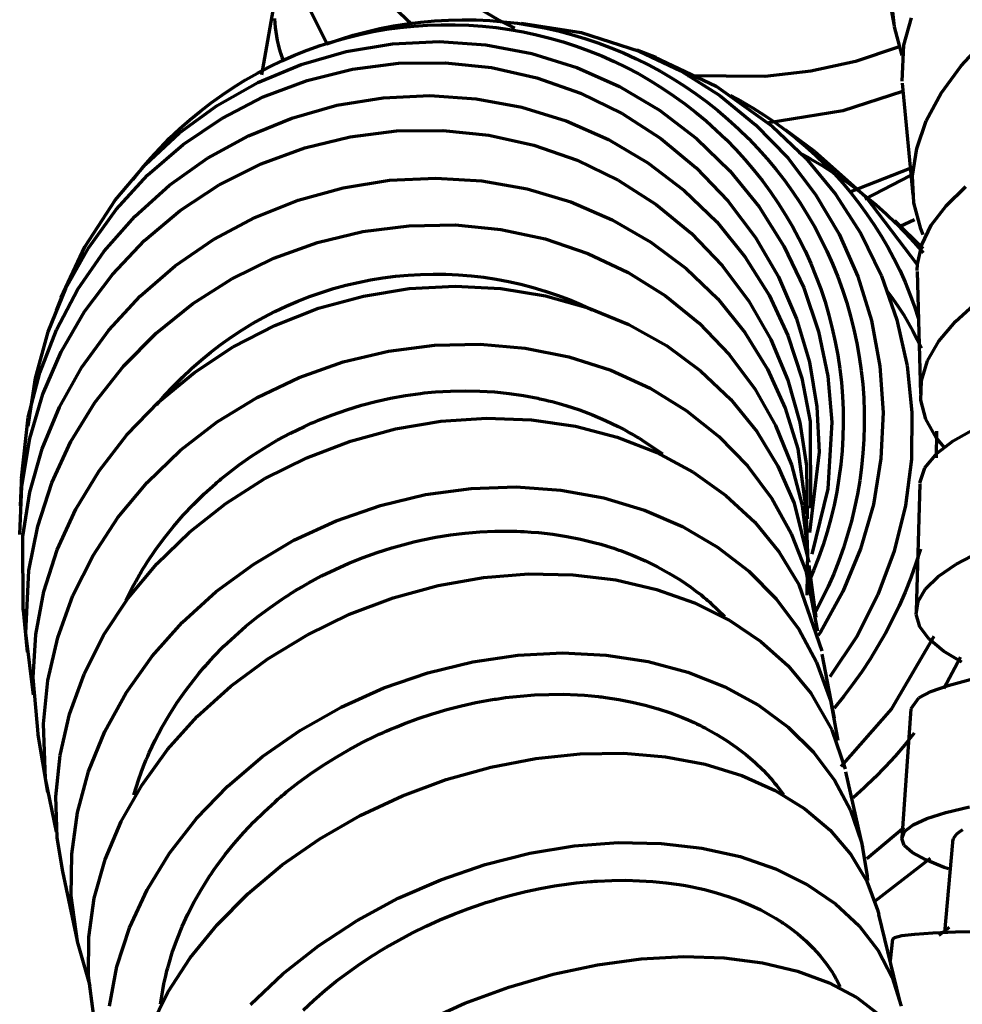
# Model space of a CAD drawing. Header units: millimetres. Extents: x 76 to 932, y 218 to 766.
# Tile 23 of 98: x 78 to 114, y 560 to 598. Entities that reach past the tile are written whole.
import ezdxf

# ---------------------------------------------------------------- set-up
doc = ezdxf.new("R2010")
doc.units = ezdxf.units.MM
doc.layers.add('Livello 1', color=18, linetype='Continuous', true_color=0x000000)

msp = doc.modelspace()

# ---------------------------------------------------------------- linework, layer by layer
at = {"layer": 'Livello 1', "color": 18, "lineweight": 70, "true_color": 0x000000}
for p, q in [((111.033, 601.595), (111.723, 597.824)), ((93.055, 597.796), (90.996, 599.772)), ((89.735, 597.091), (88.614, 599.338)), ((87.77, 599.041), (87.212, 595.856)), ((111.744, 597.715), (111.602, 599.006)), ((96.407, 597.976), (94.967, 598.844)), ((87.737, 597.864), (87.728, 598.034)), ((87.751, 597.695), (87.737, 597.864)), ((91.797, 597.647), (92.323, 597.751)), ((92.323, 597.751), (92.853, 597.836)), ((92.588, 597.692), (93.117, 597.746)), ((92.853, 597.836), (93.384, 597.902)), ((93.117, 597.746), (93.647, 597.782)), ((93.384, 597.902), (93.918, 597.95)), ((93.647, 597.782), (94.179, 597.799)), ((93.918, 597.95), (94.453, 597.98)), ((94.179, 597.799), (94.71, 597.798)), ((94.453, 597.98), (94.989, 597.992)), ((94.71, 597.798), (95.241, 597.778)), ((94.989, 597.992), (95.525, 597.984)), ((95.241, 597.778), (95.772, 597.74)), ((95.525, 597.984), (96.061, 597.959)), ((95.772, 597.74), (96.3, 597.684)), ((96.061, 597.959), (96.595, 597.915)), ((97.026, 597.658), (96.407, 597.976)), ((96.595, 597.915), (97.127, 597.852)), ((97.127, 597.852), (97.657, 597.771)), ((97.27, 597.852), (99.603, 597.493)), ((97.657, 597.771), (98.184, 597.672)), ((112.045, 596.611), (111.744, 597.715)), ((112.109, 597.006), (112.408, 598.061)), ((87.772, 597.527), (87.751, 597.695)), ((87.798, 597.359), (87.772, 597.527)), ((87.83, 597.192), (87.798, 597.359)), ((90.245, 597.23), (90.758, 597.387)), ((90.501, 597.294), (91.017, 597.421)), ((90.758, 597.387), (91.275, 597.526)), ((91.017, 597.421), (91.537, 597.529)), ((91.275, 597.526), (91.797, 597.647)), ((91.537, 597.529), (92.061, 597.62)), ((92.061, 597.62), (92.588, 597.692)), ((96.3, 597.684), (96.827, 597.609)), ((96.827, 597.609), (97.35, 597.517)), ((97.35, 597.517), (97.87, 597.406)), ((97.87, 597.406), (98.386, 597.277)), ((98.184, 597.672), (98.707, 597.555)), ((98.707, 597.555), (99.225, 597.42)), ((99.225, 597.42), (99.739, 597.266)), ((99.603, 597.493), (101.849, 596.777)), ((87.868, 597.027), (87.83, 597.192)), ((87.912, 596.863), (87.868, 597.027)), ((88.982, 596.809), (89.483, 596.988)), ((89.483, 596.988), (89.989, 597.15)), ((89.837, 597.091), (89.674, 597.038)), ((89.739, 597.055), (90.245, 597.23)), ((89.989, 597.15), (90.501, 597.294)), ((90.489, 596.766), (92.281, 597.059)), ((92.281, 597.059), (94.096, 597.147)), ((94.096, 597.147), (95.909, 597.02)), ((95.909, 597.02), (97.694, 596.685)), ((98.386, 597.277), (98.897, 597.13)), ((98.897, 597.13), (99.402, 596.966)), ((99.402, 596.966), (99.902, 596.785)), ((99.739, 597.266), (100.247, 597.096)), ((100.247, 597.096), (100.749, 596.908)), ((112.036, 595.605), (112.109, 597.006)), ((114.324, 596.209), (115.28, 597.239)), ((87.961, 596.701), (87.912, 596.863)), ((88.016, 596.54), (87.961, 596.701)), ((88.002, 596.398), (88.488, 596.612)), ((88.488, 596.612), (88.982, 596.809)), ((88.744, 596.261), (90.489, 596.766)), ((97.694, 596.685), (99.427, 596.145)), ((99.902, 596.785), (100.395, 596.586)), ((100.395, 596.586), (100.881, 596.37)), ((100.749, 596.908), (101.244, 596.702)), ((101.244, 596.702), (101.732, 596.48)), ((102.51, 596.523), (101.765, 596.812)), ((101.849, 596.777), (103.463, 596.007)), ((111.885, 596.925), (110.227, 596.378)), ((111.928, 596.942), (111.885, 596.925)), ((87.072, 595.559), (88.744, 596.261)), ((87.523, 596.168), (88.002, 596.398)), ((88.076, 596.381), (88.016, 596.54)), ((90.731, 596.075), (92.524, 596.304)), ((92.524, 596.304), (94.33, 596.325)), ((94.33, 596.325), (96.123, 596.134)), ((100.881, 596.37), (101.359, 596.137)), ((101.732, 596.48), (102.211, 596.241)), ((102.211, 596.241), (102.683, 595.986)), ((102.426, 596.554), (104.832, 595.411)), ((110.227, 596.378), (108.498, 596)), ((113.553, 595.15), (114.324, 596.209)), ((86.59, 595.658), (87.052, 595.921)), ((87.052, 595.921), (87.523, 596.168)), ((88.974, 595.637), (90.731, 596.075)), ((96.123, 596.134), (97.879, 595.739)), ((99.427, 596.145), (101.084, 595.408)), ((101.359, 596.137), (101.829, 595.889)), ((101.829, 595.889), (102.289, 595.624)), ((102.683, 595.986), (103.145, 595.714)), ((103.463, 596.007), (104.973, 595.051)), ((106.721, 595.789), (103.716, 595.82)), ((108.498, 596), (106.721, 595.789)), ((85.493, 594.67), (87.072, 595.559)), ((86.137, 595.38), (86.59, 595.658)), ((87.28, 594.999), (88.974, 595.637)), ((97.879, 595.739), (99.573, 595.143)), ((102.289, 595.624), (102.741, 595.343)), ((103.145, 595.714), (103.597, 595.427)), ((103.597, 595.427), (104.039, 595.124)), ((112.042, 595.538), (112.461, 591.196)), ((85.262, 594.776), (85.694, 595.085)), ((85.694, 595.085), (86.137, 595.38)), ((91.921, 594.963), (93.73, 595.048)), ((93.73, 595.048), (95.533, 594.924)), ((99.573, 595.143), (101.183, 594.356)), ((101.084, 595.408), (102.639, 594.483)), ((102.741, 595.343), (103.182, 595.046)), ((103.182, 595.046), (103.613, 594.735)), ((104.039, 595.124), (104.471, 594.806)), ((104.832, 595.411), (107.005, 593.87)), ((104.973, 595.051), (106.36, 593.923)), ((105.385, 595.055), (105.831, 594.817)), ((112.055, 595.203), (109.747, 594.466)), ((112.977, 594.078), (113.553, 595.15)), ((84.032, 593.602), (85.493, 594.67)), ((84.841, 594.451), (85.262, 594.776)), ((85.67, 594.166), (87.28, 594.999)), ((88.384, 594.18), (90.13, 594.674)), ((90.13, 594.674), (91.921, 594.963)), ((95.533, 594.924), (97.305, 594.596)), ((103.613, 594.735), (104.033, 594.409)), ((104.471, 594.806), (104.891, 594.474)), ((105.831, 594.817), (106.269, 594.564)), ((84.431, 594.113), (84.841, 594.451)), ((97.305, 594.596), (99.021, 594.071)), ((101.183, 594.356), (102.686, 593.386)), ((102.639, 594.483), (104.074, 593.386)), ((104.033, 594.409), (104.441, 594.068)), ((104.891, 594.474), (105.3, 594.127)), ((106.269, 594.564), (106.697, 594.295)), ((106.697, 594.295), (107.116, 594.012)), ((109.747, 594.466), (106.879, 593.997)), ((84.033, 593.76), (84.431, 594.113)), ((84.169, 593.15), (85.67, 594.166)), ((86.705, 593.492), (88.384, 594.18)), ((99.021, 594.071), (100.656, 593.348)), ((104.441, 594.068), (104.837, 593.714)), ((105.3, 594.127), (105.696, 593.766)), ((106.36, 593.923), (107.604, 592.642)), ((107.116, 594.012), (107.525, 593.715)), ((112.606, 593.002), (112.977, 594.078)), ((82.708, 592.374), (84.032, 593.602)), ((83.648, 593.394), (84.033, 593.76)), ((90.649, 593.457), (92.44, 593.679)), ((92.44, 593.679), (94.24, 593.7)), ((94.24, 593.7), (96.023, 593.513)), ((96.023, 593.513), (97.766, 593.125)), ((104.837, 593.714), (105.221, 593.346)), ((105.696, 593.766), (106.08, 593.392)), ((107.005, 593.87), (108.311, 592.621)), ((108.652, 592.878), (107.516, 593.721)), ((107.525, 593.715), (107.923, 593.404)), ((82.796, 591.968), (84.169, 593.15)), ((83.276, 593.015), (83.648, 593.394)), ((85.118, 592.621), (86.705, 593.492)), ((88.891, 593.027), (90.649, 593.457)), ((100.656, 593.348), (102.188, 592.448)), ((102.686, 593.386), (104.061, 592.25)), ((104.074, 593.386), (105.368, 592.13)), ((105.221, 593.346), (105.592, 592.965)), ((106.08, 593.392), (106.451, 593.004)), ((107.923, 593.404), (108.31, 593.079)), ((82.917, 592.623), (83.276, 593.015)), ((87.192, 592.402), (88.891, 593.027)), ((97.766, 593.125), (99.443, 592.543)), ((105.592, 592.965), (105.949, 592.572)), ((106.451, 593.004), (106.807, 592.605)), ((108.031, 592.85), (108.487, 592.602)), ((108.31, 593.079), (108.686, 592.741)), ((108.653, 592.878), (110.627, 591.139)), ((112.446, 591.936), (112.606, 593.002)), ((81.538, 590.998), (82.708, 592.374)), ((82.571, 592.218), (82.917, 592.623)), ((83.644, 591.573), (85.118, 592.621)), ((85.574, 591.587), (87.192, 592.402)), ((99.443, 592.543), (101.032, 591.774)), ((102.188, 592.448), (103.595, 591.375)), ((105.949, 592.572), (106.293, 592.166)), ((106.807, 592.605), (107.15, 592.193)), ((107.604, 592.642), (108.689, 591.22)), ((108.311, 592.621), (109.462, 591.224)), ((108.487, 592.602), (108.935, 592.338)), ((108.686, 592.741), (109.05, 592.39)), ((109.05, 592.39), (109.401, 592.027)), ((82.24, 591.802), (82.571, 592.218)), ((104.061, 592.25), (105.291, 590.966)), ((105.368, 592.13), (106.501, 590.733)), ((106.293, 592.166), (106.622, 591.748)), ((107.15, 592.193), (107.479, 591.769)), ((108.935, 592.338), (109.374, 592.06)), ((109.374, 592.06), (109.804, 591.768)), ((109.401, 592.027), (109.74, 591.652)), ((112.309, 592.205), (110.04, 591.323)), ((81.571, 590.631), (82.796, 591.968)), ((90.381, 591.478), (92.167, 591.767)), ((92.167, 591.767), (93.966, 591.855)), ((93.966, 591.855), (95.754, 591.742)), ((95.754, 591.742), (97.506, 591.432)), ((101.032, 591.774), (102.512, 590.829)), ((106.622, 591.748), (106.936, 591.32)), ((107.479, 591.769), (107.793, 591.335)), ((109.74, 591.652), (110.066, 591.265)), ((109.804, 591.768), (110.224, 591.462)), ((112.362, 591.954), (110.589, 591.037)), ((112.498, 590.896), (112.446, 591.936)), ((82.304, 590.367), (83.644, 591.573)), ((84.06, 590.592), (85.574, 591.587)), ((88.634, 590.995), (90.381, 591.478)), ((97.506, 591.432), (99.197, 590.927)), ((103.595, 591.375), (104.858, 590.151)), ((106.936, 591.32), (107.236, 590.881)), ((107.793, 591.335), (108.091, 590.889)), ((108.689, 591.22), (109.6, 589.679)), ((109.462, 591.224), (110.441, 589.7)), ((110.066, 591.265), (110.378, 590.867)), ((110.224, 591.462), (110.634, 591.142)), ((113.741, 590.779), (114.509, 591.524)), ((80.36, 589.185), (81.538, 590.998)), ((86.951, 590.324), (88.634, 590.995)), ((99.197, 590.927), (100.802, 590.24)), ((105.291, 590.966), (106.357, 589.548)), ((107.236, 590.881), (107.52, 590.431)), ((108.091, 590.889), (108.374, 590.434)), ((110.378, 590.867), (110.676, 590.459)), ((110.627, 591.139), (112.622, 588.497)), ((110.634, 591.142), (111.032, 590.81)), ((112.761, 589.887), (112.498, 590.896)), ((80.512, 589.16), (81.571, 590.631)), ((82.673, 589.432), (84.06, 590.592)), ((102.512, 590.829), (103.861, 589.721)), ((106.501, 590.733), (107.46, 589.216)), ((110.676, 590.459), (110.959, 590.041)), ((111.032, 590.81), (111.42, 590.464)), ((111.42, 590.464), (111.796, 590.105)), ((113.169, 590.024), (113.741, 590.779)), ((81.116, 589.019), (82.304, 590.367)), ((85.353, 589.47), (86.951, 590.324)), ((100.802, 590.24), (102.301, 589.375)), ((104.858, 590.151), (105.959, 588.793)), ((107.52, 590.431), (107.788, 589.972)), ((108.374, 590.434), (108.641, 589.97)), ((112.855, 589.104), (111.758, 590.19)), ((111.796, 590.105), (112.161, 589.735)), ((112.517, 590.232), (111.96, 589.975)), ((89.386, 589.361), (91.143, 589.784)), ((91.143, 589.784), (92.927, 590.007)), ((92.927, 590.007), (94.716, 590.035)), ((94.716, 590.035), (96.484, 589.862)), ((96.484, 589.862), (98.206, 589.492)), ((103.861, 589.721), (105.06, 588.469)), ((107.788, 589.972), (108.041, 589.505)), ((108.641, 589.97), (108.892, 589.496)), ((110.441, 589.7), (111.236, 588.066)), ((110.959, 590.041), (111.228, 589.613)), ((112.161, 589.735), (112.513, 589.353)), ((112.854, 589.657), (112.761, 589.887)), ((112.798, 589.266), (113.169, 590.024)), ((81.431, 588.119), (82.673, 589.432)), ((83.864, 588.447), (85.353, 589.47)), ((87.683, 588.747), (89.386, 589.361)), ((98.206, 589.492), (99.858, 588.934)), ((102.301, 589.375), (103.67, 588.345)), ((106.357, 589.548), (107.245, 588.021)), ((108.041, 589.505), (108.277, 589.028)), ((108.892, 589.496), (109.127, 589.014)), ((109.6, 589.679), (110.324, 588.042)), ((111.228, 589.613), (111.483, 589.176)), ((112.513, 589.353), (112.852, 588.959)), ((79.45, 587.223), (80.36, 589.185)), ((79.631, 587.576), (80.512, 589.16)), ((80.096, 587.544), (81.116, 589.019)), ((99.858, 588.934), (101.418, 588.197)), ((107.46, 589.216), (108.231, 587.601)), ((108.277, 589.028), (108.496, 588.544)), ((109.127, 589.014), (109.344, 588.524)), ((111.483, 589.176), (111.721, 588.73)), ((112.634, 588.511), (112.798, 589.266)), ((86.056, 587.95), (87.683, 588.747)), ((105.959, 588.793), (106.883, 587.315)), ((111.721, 588.73), (111.945, 588.277)), ((82.504, 587.269), (83.864, 588.447)), ((101.418, 588.197), (102.864, 587.29)), ((103.67, 588.345), (104.893, 587.167)), ((105.06, 588.469), (106.094, 587.086)), ((108.496, 588.544), (108.698, 588.052)), ((109.344, 588.524), (109.545, 588.027)), ((111.945, 588.277), (112.152, 587.816)), ((112.626, 588.268), (112.634, 588.511)), ((112.627, 588.229), (112.748, 583.484)), ((80.351, 586.677), (81.431, 588.119)), ((84.529, 586.976), (86.056, 587.95)), ((90.477, 587.696), (90.953, 587.809)), ((90.953, 587.809), (91.434, 587.905)), ((91.434, 587.905), (91.917, 587.985)), ((91.917, 587.985), (92.403, 588.047)), ((92.403, 588.047), (92.89, 588.093)), ((92.89, 588.093), (93.379, 588.121)), ((93.379, 588.121), (93.869, 588.133)), ((93.869, 588.133), (94.358, 588.127)), ((94.358, 588.127), (94.848, 588.104)), ((94.848, 588.104), (95.336, 588.065)), ((95.336, 588.065), (95.822, 588.008)), ((95.822, 588.008), (96.306, 587.934)), ((96.306, 587.934), (96.788, 587.844)), ((96.788, 587.844), (97.266, 587.737)), ((107.245, 588.021), (107.945, 586.401)), ((108.698, 588.052), (108.884, 587.554)), ((109.545, 588.027), (109.728, 587.523)), ((110.324, 588.042), (110.854, 586.327)), ((111.236, 588.066), (111.835, 586.355)), ((112.152, 587.816), (112.344, 587.348)), ((78.943, 585.897), (79.631, 587.576)), ((79.259, 585.967), (80.096, 587.544)), ((89.075, 587.259), (89.537, 587.421)), ((89.537, 587.421), (90.005, 587.567)), ((90.005, 587.567), (90.477, 587.696)), ((91.158, 587.28), (92.936, 587.569)), ((92.936, 587.569), (94.722, 587.668)), ((94.722, 587.668), (96.49, 587.576)), ((96.49, 587.576), (98.216, 587.29)), ((97.266, 587.737), (97.739, 587.613)), ((97.739, 587.613), (98.209, 587.472)), ((98.209, 587.472), (98.673, 587.316)), ((108.231, 587.601), (108.802, 585.911)), ((108.884, 587.554), (109.052, 587.05)), ((109.728, 587.523), (109.894, 587.014)), ((111.459, 587.474), (111.678, 587.175)), ((79.454, 587.234), (79.253, 586.722)), ((81.293, 585.953), (82.504, 587.269)), ((88.169, 586.887), (88.619, 587.081)), ((88.619, 587.081), (89.075, 587.259)), ((89.413, 586.804), (91.158, 587.28)), ((98.216, 587.29), (99.876, 586.821)), ((98.673, 587.316), (99.131, 587.143)), ((99.131, 587.143), (99.583, 586.955)), ((102.864, 587.29), (104.175, 586.225)), ((104.893, 587.167), (105.95, 585.862)), ((106.094, 587.086), (106.949, 585.597)), ((106.883, 587.315), (107.616, 585.745)), ((109.052, 587.05), (109.202, 586.54)), ((111.678, 587.175), (111.887, 586.871)), ((112.344, 587.348), (112.519, 586.874)), ((114.109, 586.299), (114.951, 587.05)), ((79.449, 585.117), (80.351, 586.677)), ((83.123, 585.844), (84.529, 586.976)), ((87.291, 586.453), (87.726, 586.677)), ((87.725, 586.144), (89.413, 586.804)), ((87.726, 586.677), (88.169, 586.887)), ((99.583, 586.955), (100.028, 586.751)), ((99.876, 586.821), (101.445, 586.176)), ((109.894, 587.014), (110.042, 586.499)), ((111.887, 586.871), (112.087, 586.56)), ((112.519, 586.874), (112.678, 586.394)), ((86.864, 586.213), (87.291, 586.453)), ((107.945, 586.401), (108.445, 584.712)), ((109.202, 586.54), (109.335, 586.025)), ((110.042, 586.499), (110.172, 585.979)), ((110.854, 586.327), (111.182, 584.563)), ((111.835, 586.355), (112.233, 584.581)), ((112.087, 586.56), (112.277, 586.242)), ((113.463, 585.537), (114.109, 586.299)), ((78.445, 584.091), (78.943, 585.897)), ((78.614, 584.306), (79.259, 585.967)), ((80.247, 584.518), (81.293, 585.953)), ((86.037, 585.689), (86.446, 585.958)), ((86.117, 585.311), (87.725, 586.144)), ((86.446, 585.958), (86.864, 586.213)), ((101.445, 586.176), (102.902, 585.357)), ((104.175, 586.225), (105.335, 585.018)), ((108.802, 585.911), (109.167, 584.168)), ((109.335, 586.025), (109.449, 585.506)), ((110.172, 585.979), (110.285, 585.455)), ((112.277, 586.242), (112.457, 585.92)), ((112.457, 585.92), (112.627, 585.592)), ((81.86, 584.567), (83.123, 585.844)), ((85.637, 585.406), (86.037, 585.689)), ((105.95, 585.862), (106.827, 584.443)), ((106.949, 585.597), (107.611, 584.02)), ((107.616, 585.745), (108.148, 584.101)), ((109.449, 585.506), (109.546, 584.983)), ((112.627, 585.592), (112.788, 585.258)), ((113.019, 584.764), (113.463, 585.537)), ((78.738, 583.47), (79.449, 585.117)), ((84.612, 584.316), (86.117, 585.311)), ((85.247, 585.109), (85.637, 585.406)), ((90.38, 584.729), (92.134, 585.149)), ((92.134, 585.149), (93.91, 585.378)), ((93.91, 585.378), (95.684, 585.414)), ((95.684, 585.414), (97.432, 585.262)), ((97.432, 585.262), (99.127, 584.923)), ((102.902, 585.357), (104.227, 584.383)), ((110.285, 585.455), (110.379, 584.927)), ((84.501, 584.476), (84.868, 584.799)), ((84.868, 584.799), (85.247, 585.109)), ((99.127, 584.923), (100.747, 584.401)), ((105.335, 585.018), (106.326, 583.688)), ((109.546, 584.983), (109.624, 584.457)), ((110.379, 584.927), (110.454, 584.396)), ((112.785, 583.999), (113.019, 584.764)), ((79.379, 582.976), (80.247, 584.518)), ((80.754, 583.159), (81.86, 584.567)), ((84.144, 584.14), (84.501, 584.476)), ((88.673, 584.126), (90.38, 584.729)), ((100.747, 584.401), (102.271, 583.706)), ((104.227, 584.383), (105.401, 583.269)), ((106.827, 584.443), (107.512, 582.934)), ((108.445, 584.712), (108.74, 582.979)), ((109.624, 584.457), (109.685, 583.929)), ((110.454, 584.396), (110.512, 583.863)), ((111.182, 584.563), (111.302, 582.771)), ((112.233, 584.581), (112.421, 582.775)), ((78.171, 582.232), (78.445, 584.091)), ((78.172, 582.584), (78.614, 584.306)), ((83.23, 583.173), (84.612, 584.316)), ((83.8, 583.792), (84.144, 584.14)), ((87.037, 583.346), (88.673, 584.126)), ((107.611, 584.02), (108.074, 582.38)), ((108.148, 584.101), (108.474, 582.411)), ((109.167, 584.168), (109.321, 582.397)), ((112.765, 583.244), (112.785, 583.999)), ((83.468, 583.432), (83.8, 583.792)), ((94.24, 583.583), (94.529, 583.597)), ((94.529, 583.597), (95.105, 583.607)), ((95.105, 583.607), (95.676, 583.597)), ((95.676, 583.597), (96.244, 583.561)), ((102.271, 583.706), (103.674, 582.845)), ((106.326, 583.688), (107.134, 582.256)), ((109.685, 583.929), (109.726, 583.399)), ((110.512, 583.863), (110.551, 583.329)), ((78.227, 581.752), (78.738, 583.47)), ((83.148, 583.061), (83.468, 583.432)), ((85.495, 582.401), (87.037, 583.346)), ((91.645, 583.195), (92.214, 583.322)), ((92.214, 583.322), (92.788, 583.424)), ((92.788, 583.424), (93.367, 583.505)), ((93.367, 583.505), (93.513, 583.523)), ((93.513, 583.523), (93.658, 583.537)), ((93.658, 583.537), (93.804, 583.551)), ((93.804, 583.551), (93.95, 583.565)), ((93.95, 583.565), (94.24, 583.583)), ((96.244, 583.561), (96.808, 583.502)), ((96.808, 583.502), (97.367, 583.42)), ((97.367, 583.42), (97.922, 583.315)), ((97.922, 583.315), (97.991, 583.3)), ((97.991, 583.3), (98.061, 583.286)), ((98.061, 583.286), (98.129, 583.269)), ((98.129, 583.269), (98.198, 583.255)), ((98.198, 583.255), (98.335, 583.223)), ((98.335, 583.223), (98.471, 583.188)), ((105.401, 583.269), (106.406, 582.03)), ((109.726, 583.399), (109.75, 582.868)), ((110.551, 583.329), (110.571, 582.793)), ((112.959, 582.507), (112.765, 583.244)), ((78.703, 581.357), (79.379, 582.976)), ((79.823, 581.642), (80.754, 583.159)), ((81.992, 581.896), (83.23, 583.173)), ((89.965, 582.68), (90.52, 582.874)), ((90.52, 582.874), (91.08, 583.046)), ((91.08, 583.046), (91.645, 583.195)), ((98.471, 583.188), (98.741, 583.113)), ((98.741, 583.113), (99.007, 583.036)), ((99.007, 583.036), (99.531, 582.866)), ((99.531, 582.866), (100.043, 582.676)), ((103.674, 582.845), (104.94, 581.84)), ((107.512, 582.934), (107.996, 581.353)), ((108.74, 582.979), (108.825, 581.23)), ((109.75, 582.868), (109.755, 582.337)), ((77.907, 580.217), (78.172, 582.584)), ((89.345, 582.436), (89.414, 582.464)), ((89.414, 582.464), (89.688, 582.574)), ((89.688, 582.574), (89.965, 582.68)), ((94.167, 582.433), (95.936, 582.549)), ((95.936, 582.549), (97.681, 582.482)), ((97.681, 582.482), (99.376, 582.232)), ((100.043, 582.676), (100.543, 582.461)), ((100.543, 582.461), (101.03, 582.228)), ((110.571, 582.793), (110.574, 582.257)), ((111.302, 582.771), (111.216, 580.979)), ((112.421, 582.775), (112.4, 580.954)), ((113.362, 581.798), (112.959, 582.507)), ((84.069, 581.3), (85.495, 582.401)), ((88.34, 581.967), (88.871, 582.224)), ((88.871, 582.224), (89.005, 582.284)), ((89.005, 582.284), (89.141, 582.348)), ((89.141, 582.348), (89.209, 582.376)), ((89.209, 582.376), (89.277, 582.404)), ((89.277, 582.404), (89.345, 582.436)), ((90.656, 581.66), (92.398, 582.136)), ((92.398, 582.136), (94.167, 582.433)), ((99.376, 582.232), (101, 581.808)), ((101.03, 582.228), (101.269, 582.101)), ((101.269, 582.101), (101.505, 581.97)), ((107.134, 582.256), (107.75, 580.743)), ((108.074, 582.38), (108.33, 580.7)), ((108.474, 582.411), (108.494, 579.057)), ((109.321, 582.397), (109.158, 579.801)), ((109.755, 582.337), (109.742, 581.805)), ((110.574, 582.257), (110.557, 581.722)), ((114.022, 581.671), (114.841, 582.133)), ((77.917, 579.907), (78.227, 581.752)), ((80.914, 580.503), (81.992, 581.896)), ((87.318, 581.388), (87.823, 581.688)), ((87.823, 581.688), (88.34, 581.967)), ((101, 581.808), (102.527, 581.212)), ((101.505, 581.97), (101.622, 581.903)), ((101.622, 581.903), (101.738, 581.836)), ((101.738, 581.836), (101.796, 581.801)), ((101.796, 581.801), (101.854, 581.766)), ((101.854, 581.766), (101.911, 581.731)), ((101.911, 581.731), (101.968, 581.695)), ((101.968, 581.695), (102.746, 581.159)), ((104.94, 581.84), (106.051, 580.697)), ((106.406, 582.03), (107.229, 580.683)), ((109.742, 581.805), (109.71, 581.275)), ((110.557, 581.722), (110.522, 581.187)), ((113.374, 582.041), (113.355, 581.014)), ((113.667, 581.424), (113.362, 581.798)), ((78.227, 579.677), (78.703, 581.357)), ((79.08, 580.034), (79.823, 581.642)), ((82.779, 580.058), (84.069, 581.3)), ((86.826, 581.071), (87.318, 581.388)), ((88.963, 581.014), (90.656, 581.66)), ((107.996, 581.353), (108.33, 578.831)), ((113.397, 581.194), (114.022, 581.671)), ((86.346, 580.736), (86.826, 581.071)), ((87.344, 580.203), (88.963, 581.014)), ((102.527, 581.212), (103.937, 580.457)), ((108.825, 581.23), (108.447, 578.104)), ((109.71, 581.275), (109.66, 580.745)), ((110.522, 581.187), (110.469, 580.653)), ((111.216, 580.979), (110.925, 579.205)), ((112.4, 580.954), (112.171, 579.155)), ((112.915, 580.616), (113.397, 581.194)), ((85.88, 580.379), (86.346, 580.736)), ((106.051, 580.697), (106.989, 579.434)), ((107.229, 580.683), (107.858, 579.247)), ((107.75, 580.743), (108.164, 579.166)), ((108.33, 580.7), (108.357, 578.647)), ((109.66, 580.745), (109.591, 580.218)), ((110.469, 580.653), (110.397, 580.122)), ((112.731, 580.037), (112.915, 580.616)), ((77.911, 580.334), (77.856, 579.148)), ((80.011, 579.014), (80.914, 580.503)), ((85.594, 580.147), (85.651, 580.196)), ((85.651, 580.196), (85.765, 580.288)), ((85.765, 580.288), (85.88, 580.379)), ((85.821, 579.24), (87.344, 580.203)), ((103.937, 580.457), (105.21, 579.554)), ((109.591, 580.218), (109.505, 579.694)), ((77.838, 578.041), (77.917, 579.907)), ((78.536, 578.358), (79.08, 580.034)), ((81.643, 578.693), (82.779, 580.058)), ((84.989, 579.61), (85.205, 579.811)), ((85.205, 579.811), (85.426, 580.005)), ((85.426, 580.005), (85.482, 580.051)), ((85.482, 580.051), (85.538, 580.101)), ((85.538, 580.101), (85.594, 580.147)), ((93.567, 579.582), (95.332, 579.822)), ((95.332, 579.822), (97.087, 579.882)), ((97.087, 579.882), (98.809, 579.759)), ((109.158, 579.801), (108.543, 577.279)), ((110.397, 580.122), (110.307, 579.594)), ((112.729, 580.005), (112.586, 575.06)), ((77.956, 577.963), (78.227, 579.677)), ((84.573, 579.205), (84.989, 579.61)), ((91.818, 579.166), (93.567, 579.582)), ((98.809, 579.759), (100.473, 579.459)), ((100.473, 579.459), (102.055, 578.982)), ((105.21, 579.554), (106.327, 578.517)), ((106.989, 579.434), (107.743, 578.072)), ((109.505, 579.694), (109.4, 579.172)), ((110.307, 579.594), (110.199, 579.069)), ((79.295, 577.448), (80.011, 579.014)), ((84.175, 578.785), (84.573, 579.205)), ((84.416, 578.132), (85.821, 579.24)), ((90.11, 578.57), (91.818, 579.166)), ((107.858, 579.247), (108.422, 576.95)), ((108.164, 579.166), (108.376, 577.43)), ((109.4, 579.172), (109.277, 578.655)), ((110.199, 579.069), (110.072, 578.548)), ((110.925, 579.205), (110.432, 577.476)), ((112.171, 579.155), (111.736, 577.391)), ((80.679, 577.222), (81.643, 578.693)), ((83.797, 578.351), (84.175, 578.785)), ((102.055, 578.982), (103.534, 578.344)), ((108.384, 577.261), (108.333, 578.757)), ((109.277, 578.655), (109.137, 578.143)), ((78.197, 576.636), (78.536, 578.358)), ((83.438, 577.899), (83.797, 578.351)), ((88.465, 577.811), (90.11, 578.57)), ((103.534, 578.344), (104.89, 577.55)), ((106.327, 578.517), (107.272, 577.356)), ((110.072, 578.548), (109.928, 578.032)), ((77.974, 575.098), (77.956, 577.963)), ((83.099, 577.437), (83.438, 577.899)), ((83.148, 576.901), (84.416, 578.132)), ((93.397, 577.815), (93.967, 577.928)), ((93.967, 577.928), (94.537, 578.019)), ((94.537, 578.019), (95.107, 578.09)), ((95.107, 578.09), (95.678, 578.139)), ((95.678, 578.139), (96.248, 578.164)), ((96.248, 578.164), (96.818, 578.168)), ((96.818, 578.168), (96.889, 578.168)), ((96.889, 578.168), (96.961, 578.164)), ((96.961, 578.164), (97.032, 578.164)), ((97.032, 578.164), (97.103, 578.16)), ((97.103, 578.16), (97.245, 578.157)), ((97.245, 578.157), (97.386, 578.15)), ((97.386, 578.15), (97.667, 578.132)), ((97.667, 578.132), (97.945, 578.108)), ((97.945, 578.108), (98.496, 578.048)), ((98.496, 578.048), (99.038, 577.963)), ((99.038, 577.963), (99.572, 577.857)), ((107.743, 578.072), (108.303, 576.633)), ((109.137, 578.143), (108.979, 577.635)), ((109.928, 578.032), (109.766, 577.521)), ((86.907, 576.89), (88.465, 577.811)), ((91.696, 577.342), (92.258, 577.522)), ((92.258, 577.522), (92.399, 577.564)), ((92.399, 577.564), (92.541, 577.603)), ((92.541, 577.603), (92.684, 577.642)), ((92.684, 577.642), (92.826, 577.681)), ((92.826, 577.681), (93.111, 577.751)), ((93.111, 577.751), (93.397, 577.815)), ((99.572, 577.857), (100.097, 577.73)), ((100.097, 577.73), (100.357, 577.659)), ((100.357, 577.659), (100.614, 577.582)), ((100.614, 577.582), (100.742, 577.543)), ((100.742, 577.543), (100.869, 577.501)), ((100.869, 577.501), (100.933, 577.48)), ((100.933, 577.48), (100.996, 577.458)), ((104.89, 577.55), (106.103, 576.612)), ((108.979, 577.635), (108.803, 577.133)), ((109.766, 577.521), (109.587, 577.016)), ((78.777, 575.822), (79.295, 577.448)), ((79.897, 575.666), (80.679, 577.222)), ((82.779, 576.961), (83.099, 577.437)), ((90.6, 576.926), (91.144, 577.144)), ((91.144, 577.144), (91.696, 577.342)), ((100.996, 577.458), (101.059, 577.434)), ((101.059, 577.434), (101.122, 577.413)), ((101.122, 577.413), (101.617, 577.222)), ((101.617, 577.222), (102.095, 577.014)), ((107.272, 577.356), (108.033, 576.097)), ((108.376, 577.43), (108.346, 575.68)), ((108.803, 577.133), (108.61, 576.638)), ((110.432, 577.476), (109.745, 575.822)), ((111.736, 577.391), (111.104, 575.695)), ((112.758, 577.465), (112.577, 576.906)), ((114.14, 576.89), (115.03, 577.353)), ((82.034, 575.56), (83.148, 576.901)), ((82.589, 576.654), (82.626, 576.718)), ((82.626, 576.718), (82.702, 576.838)), ((82.702, 576.838), (82.779, 576.961)), ((85.459, 575.825), (86.907, 576.89)), ((90.064, 576.686), (90.6, 576.926)), ((102.095, 577.014), (102.557, 576.788)), ((102.557, 576.788), (103.004, 576.541)), ((108.706, 574.82), (108.437, 576.838)), ((109.587, 577.016), (109.39, 576.517)), ((112.577, 576.906), (112.378, 576.352)), ((113.442, 576.411), (114.14, 576.89)), ((78.079, 574.213), (78.197, 576.636)), ((82.338, 576.22), (82.479, 576.471)), ((82.479, 576.471), (82.515, 576.531)), ((82.515, 576.531), (82.552, 576.594)), ((82.552, 576.594), (82.589, 576.654)), ((89.018, 576.15), (89.537, 576.428)), ((89.537, 576.428), (90.064, 576.686)), ((94.057, 576.058), (95.813, 576.368)), ((95.813, 576.368), (97.562, 576.509)), ((97.562, 576.509), (99.278, 576.478)), ((99.278, 576.478), (100.939, 576.277)), ((103.004, 576.541), (103.434, 576.277)), ((106.103, 576.612), (107.156, 575.546)), ((108.303, 576.633), (108.766, 574.287)), ((108.61, 576.638), (108.4, 576.15)), ((109.39, 576.517), (109.176, 576.026)), ((112.378, 576.352), (112.16, 575.806)), ((112.947, 575.927), (113.442, 576.411)), ((81.956, 575.476), (82.203, 575.97)), ((82.203, 575.97), (82.338, 576.22)), ((88.508, 575.85), (88.762, 576.001)), ((88.762, 576.001), (89.018, 576.15)), ((92.319, 575.578), (94.057, 576.058)), ((100.939, 576.277), (102.52, 575.91)), ((103.434, 576.277), (103.849, 575.994)), ((103.849, 575.994), (104.05, 575.846)), ((108.033, 576.097), (108.924, 573.521)), ((109.176, 576.026), (108.946, 575.542)), ((78.464, 574.16), (78.777, 575.822)), ((79.312, 574.044), (79.897, 575.666)), ((84.141, 574.629), (85.459, 575.825)), ((88.009, 575.532), (88.133, 575.613)), ((88.133, 575.613), (88.257, 575.691)), ((88.257, 575.691), (88.319, 575.733)), ((88.319, 575.733), (88.382, 575.772)), ((88.382, 575.772), (88.445, 575.811)), ((88.445, 575.811), (88.508, 575.85)), ((90.623, 574.943), (92.319, 575.578)), ((102.52, 575.91), (103.999, 575.384)), ((104.05, 575.846), (104.247, 575.695)), ((104.247, 575.695), (104.344, 575.613)), ((104.344, 575.613), (104.44, 575.536)), ((109.745, 575.822), (108.876, 574.255)), ((111.104, 575.695), (110.284, 574.086)), ((112.16, 575.806), (111.923, 575.267)), ((112.661, 575.437), (112.947, 575.927)), ((77.961, 575.222), (78.124, 573.479)), ((81.091, 574.132), (82.034, 575.56)), ((87.06, 574.848), (87.527, 575.197)), ((87.527, 575.197), (88.009, 575.532)), ((103.999, 575.384), (105.356, 574.707)), ((104.44, 575.536), (104.487, 575.497)), ((104.487, 575.497), (104.534, 575.455)), ((104.534, 575.455), (104.581, 575.416)), ((104.581, 575.416), (104.628, 575.373)), ((104.628, 575.373), (105.171, 574.855)), ((107.156, 575.546), (108.034, 574.365)), ((108.946, 575.542), (108.698, 575.067)), ((111.923, 575.267), (111.668, 574.737)), ((112.587, 574.95), (112.661, 575.437)), ((86.609, 574.481), (87.06, 574.848)), ((88.993, 574.153), (90.623, 574.943)), ((112.729, 574.463), (112.587, 574.95)), ((82.971, 573.317), (84.141, 574.629)), ((86.175, 574.1), (86.609, 574.481)), ((105.356, 574.707), (106.569, 573.888)), ((111.668, 574.737), (111.396, 574.215)), ((113.081, 573.987), (112.729, 574.463)), ((78.371, 571.81), (78.079, 574.213)), ((78.359, 572.488), (78.464, 574.16)), ((78.931, 572.378), (79.312, 574.044)), ((80.331, 572.625), (81.091, 574.132)), ((85.756, 573.705), (86.175, 574.1)), ((87.452, 573.222), (88.993, 574.153)), ((108.034, 574.365), (108.727, 573.091)), ((108.876, 574.255), (108.792, 574.121)), ((110.284, 574.086), (109.236, 572.516)), ((111.396, 574.215), (111.105, 573.704)), ((113.266, 574.082), (111.627, 571.274)), ((85.353, 573.292), (85.756, 573.705)), ((106.569, 573.888), (107.623, 572.943)), ((111.105, 573.704), (110.798, 573.202)), ((113.639, 573.518), (113.081, 573.987)), ((81.967, 571.902), (82.971, 573.317)), ((85.255, 573.186), (85.353, 573.292)), ((95.401, 573.102), (97.15, 573.359)), ((97.15, 573.359), (98.882, 573.444)), ((98.882, 573.444), (100.573, 573.363)), ((100.573, 573.363), (102.199, 573.112)), ((109.42, 570.914), (108.947, 573.401)), ((114.35, 573.091), (113.639, 573.518)), ((84.967, 572.862), (85.014, 572.918)), ((85.014, 572.918), (85.061, 572.971)), ((85.061, 572.971), (85.109, 573.024)), ((85.109, 573.024), (85.158, 573.077)), ((85.158, 573.077), (85.255, 573.186)), ((86.021, 572.16), (87.452, 573.222)), ((93.659, 572.675), (95.401, 573.102)), ((102.199, 573.112), (103.737, 572.699)), ((107.623, 572.943), (108.502, 571.885)), ((108.727, 573.091), (109.261, 571.602)), ((110.798, 573.202), (110.473, 572.712)), ((114.297, 573.278), (113.652, 572.061)), ((79.765, 571.07), (80.331, 572.625)), ((84.6, 572.421), (84.78, 572.643)), ((84.78, 572.643), (84.967, 572.862)), ((91.95, 572.089), (93.659, 572.675)), ((103.737, 572.699), (105.167, 572.131)), ((110.473, 572.712), (110.132, 572.232)), ((78.566, 570.17), (78.359, 572.488)), ((78.758, 570.692), (78.931, 572.378)), ((84.255, 571.969), (84.6, 572.421)), ((84.721, 570.981), (86.021, 572.16)), ((110.132, 572.232), (109.775, 571.765)), ((113.157, 571.948), (113.82, 572.188)), ((113.82, 572.188), (114.675, 572.414)), ((81.142, 570.406), (81.967, 571.902)), ((83.932, 571.511), (84.255, 571.969)), ((90.297, 571.345), (91.95, 572.089)), ((96.948, 571.747), (97.231, 571.775)), ((97.231, 571.775), (97.794, 571.818)), ((97.794, 571.818), (98.352, 571.839)), ((98.352, 571.839), (98.905, 571.842)), ((98.905, 571.842), (99.454, 571.821)), ((99.454, 571.821), (99.726, 571.803)), ((99.726, 571.803), (99.998, 571.782)), ((99.998, 571.782), (100.133, 571.768)), ((100.133, 571.768), (100.268, 571.754)), ((100.268, 571.754), (100.335, 571.747)), ((105.167, 572.131), (106.467, 571.419)), ((108.502, 571.885), (109.313, 570.47)), ((109.775, 571.765), (109.402, 571.309)), ((112.693, 571.701), (113.157, 571.948)), ((83.63, 571.038), (83.932, 571.511)), ((94.394, 571.25), (94.956, 571.394)), ((94.956, 571.394), (95.522, 571.521)), ((95.522, 571.521), (96.092, 571.627)), ((96.092, 571.627), (96.164, 571.638)), ((96.164, 571.638), (96.236, 571.648)), ((96.236, 571.648), (96.307, 571.659)), ((96.307, 571.659), (96.379, 571.669)), ((96.379, 571.669), (96.522, 571.691)), ((96.522, 571.691), (96.664, 571.712)), ((96.664, 571.712), (96.948, 571.747)), ((100.335, 571.747), (100.402, 571.74)), ((100.402, 571.74), (100.469, 571.729)), ((100.469, 571.729), (100.537, 571.722)), ((100.537, 571.722), (101.066, 571.641)), ((101.066, 571.641), (101.583, 571.539)), ((101.583, 571.539), (102.087, 571.419)), ((102.087, 571.419), (102.578, 571.281)), ((106.467, 571.419), (107.619, 570.569)), ((109.261, 571.602), (109.547, 570.047)), ((112.386, 571.295), (112.693, 571.701)), ((79.401, 569.479), (79.765, 571.07)), ((83.35, 570.558), (83.63, 571.038)), ((88.724, 570.456), (90.297, 571.345)), ((93.28, 570.9), (93.835, 571.087)), ((93.835, 571.087), (94.394, 571.25)), ((102.578, 571.281), (103.057, 571.123)), ((103.057, 571.123), (103.523, 570.943)), ((111.627, 571.274), (109.668, 569.041)), ((112.384, 571.278), (112.024, 566.275)), ((78.843, 568.583), (78.758, 570.692)), ((83.568, 569.701), (84.721, 570.981)), ((92.456, 570.586), (92.73, 570.696)), ((92.73, 570.696), (93.28, 570.9)), ((103.523, 570.943), (103.751, 570.847)), ((103.751, 570.847), (103.976, 570.749)), ((103.976, 570.749), (104.087, 570.696)), ((104.087, 570.696), (104.198, 570.643)), ((104.198, 570.643), (104.252, 570.615)), ((104.252, 570.615), (104.307, 570.586)), ((78.547, 570.276), (78.919, 568.046)), ((80.509, 568.854), (81.142, 570.406)), ((83.091, 570.068), (83.35, 570.558)), ((87.252, 569.433), (88.724, 570.456)), ((91.112, 569.969), (91.642, 570.23)), ((91.642, 570.23), (91.776, 570.293)), ((91.776, 570.293), (91.912, 570.353)), ((91.912, 570.353), (92.047, 570.413)), ((92.047, 570.413), (92.183, 570.473)), ((92.183, 570.473), (92.456, 570.586)), ((104.307, 570.586), (104.361, 570.558)), ((104.361, 570.558), (104.415, 570.53)), ((104.415, 570.53), (104.836, 570.297)), ((104.836, 570.297), (105.237, 570.05)), ((107.619, 570.569), (108.609, 569.599)), ((109.313, 570.47), (109.833, 568.949)), ((112.501, 570.339), (112.145, 569.889)), ((82.854, 569.57), (83.091, 570.068)), ((90.594, 569.69), (91.112, 569.969)), ((105.237, 570.05), (105.619, 569.786)), ((112.145, 569.889), (111.774, 569.45)), ((79.244, 567.877), (79.401, 569.479)), ((82.58, 568.339), (83.568, 569.701)), ((82.799, 569.443), (82.854, 569.57)), ((90.087, 569.397), (90.594, 569.69)), ((97.842, 569.355), (99.566, 569.535)), ((99.566, 569.535), (101.25, 569.556)), ((101.25, 569.556), (102.87, 569.419)), ((105.619, 569.786), (105.982, 569.507)), ((105.982, 569.507), (106.325, 569.21)), ((108.609, 569.599), (109.42, 568.519)), ((82.64, 569.059), (82.665, 569.122)), ((82.665, 569.122), (82.691, 569.189)), ((82.691, 569.189), (82.718, 569.253)), ((82.718, 569.253), (82.744, 569.316)), ((82.744, 569.316), (82.799, 569.443)), ((85.903, 568.283), (87.252, 569.433)), ((89.111, 568.759), (89.593, 569.087)), ((89.593, 569.087), (90.087, 569.397)), ((96.103, 569.023), (97.842, 569.355)), ((102.87, 569.419), (104.403, 569.129)), ((104.403, 569.129), (105.827, 568.692)), ((106.325, 569.21), (106.649, 568.9)), ((111.774, 569.45), (111.388, 569.025)), ((80.077, 567.26), (80.509, 568.854)), ((82.45, 568.547), (82.542, 568.805)), ((82.542, 568.805), (82.64, 569.059)), ((88.64, 568.417), (89.111, 568.759)), ((94.372, 568.54), (96.103, 569.023)), ((106.649, 568.9), (106.803, 568.738)), ((106.803, 568.738), (106.953, 568.572)), ((110.514, 565.912), (109.859, 568.833)), ((111.388, 569.025), (110.988, 568.613)), ((79.261, 566.515), (78.843, 568.583)), ((81.771, 566.91), (82.58, 568.339)), ((82.262, 567.951), (82.45, 568.547)), ((88.41, 568.237), (88.64, 568.417)), ((92.675, 567.909), (94.372, 568.54)), ((105.827, 568.692), (107.122, 568.11)), ((106.953, 568.572), (107.026, 568.487)), ((107.026, 568.487), (107.097, 568.403)), ((107.097, 568.403), (107.167, 568.318)), ((109.42, 568.519), (110.043, 567.348)), ((110.988, 568.613), (110.574, 568.215)), ((84.696, 567.03), (85.903, 568.283)), ((88.014, 567.916), (88.07, 567.962)), ((88.07, 567.962), (88.126, 568.011)), ((88.126, 568.011), (88.182, 568.057)), ((88.182, 568.057), (88.41, 568.237)), ((107.122, 568.11), (108.269, 567.401)), ((107.167, 568.318), (107.236, 568.233)), ((107.236, 568.233), (107.441, 567.958)), ((110.574, 568.215), (110.147, 567.831)), ((79.295, 566.286), (79.244, 567.877)), ((87.314, 567.291), (87.739, 567.679)), ((87.739, 567.679), (87.848, 567.775)), ((87.848, 567.775), (87.958, 567.87)), ((87.958, 567.87), (88.014, 567.916)), ((91.034, 567.14), (92.675, 567.909)), ((79.852, 565.644), (80.077, 567.26)), ((86.908, 566.893), (87.314, 567.291)), ((108.269, 567.401), (109.252, 566.572)), ((110.043, 567.348), (110.467, 566.106)), ((112.995, 567.023), (113.729, 567.26)), ((113.729, 567.26), (114.653, 567.482)), ((81.152, 565.436), (81.771, 566.91)), ((83.647, 565.683), (84.696, 567.03)), ((86.521, 566.484), (86.908, 566.893)), ((89.475, 566.244), (91.034, 567.14)), ((112.462, 566.776), (112.995, 567.023)), ((86.152, 566.064), (86.521, 566.484)), ((109.252, 566.572), (110.056, 565.633)), ((112.125, 566.685), (110.678, 565.464)), ((112.023, 566.258), (112.137, 566.522)), ((112.137, 566.522), (112.462, 566.776)), ((114.087, 566.332), (114.164, 566.427)), ((114.164, 566.427), (114.267, 566.515)), ((114.267, 566.515), (114.395, 566.607)), ((79.505, 564.956), (79.295, 566.286)), ((85.801, 565.63), (86.152, 566.064)), ((88.017, 565.228), (89.475, 566.244)), ((99.335, 565.965), (101.04, 566.092)), ((101.04, 566.092), (102.695, 566.064)), ((102.695, 566.064), (104.277, 565.88)), ((110.467, 566.106), (110.688, 564.811)), ((112.123, 565.986), (112.023, 566.258)), ((113.992, 566.099), (113.677, 562.603)), ((114.004, 566.106), (114.008, 566.145)), ((114.008, 566.145), (114.035, 566.24)), ((114.035, 566.24), (114.087, 566.332)), ((82.774, 564.265), (83.647, 565.683)), ((95.874, 565.242), (97.605, 565.679)), ((97.605, 565.679), (99.335, 565.965)), ((104.277, 565.88), (105.765, 565.549)), ((112.435, 565.707), (112.123, 565.986)), ((112.953, 565.422), (112.435, 565.707)), ((79.837, 564.032), (79.852, 565.644)), ((80.73, 563.933), (81.152, 565.436)), ((85.47, 565.185), (85.801, 565.63)), ((105.765, 565.549), (107.137, 565.072)), ((110.056, 565.633), (110.67, 564.6)), ((113.126, 565.478), (110.957, 563.795)), ((113.671, 565.132), (112.953, 565.422)), ((79.502, 564.97), (80.066, 562.289)), ((85.234, 564.843), (85.272, 564.9)), ((85.272, 564.9), (85.311, 564.959)), ((85.311, 564.959), (85.39, 565.072)), ((85.39, 565.072), (85.47, 565.185)), ((86.681, 564.113), (88.017, 565.228)), ((94.166, 564.656), (95.874, 565.242)), ((107.137, 565.072), (108.373, 564.459)), ((113.836, 565.072), (113.671, 565.132)), ((85.009, 564.497), (85.157, 564.727)), ((85.157, 564.727), (85.195, 564.787)), ((85.195, 564.787), (85.234, 564.843)), ((92.504, 563.933), (94.166, 564.656)), ((99.126, 564.494), (99.404, 564.529)), ((99.404, 564.529), (99.683, 564.557)), ((99.683, 564.557), (99.822, 564.571)), ((99.822, 564.571), (99.961, 564.582)), ((99.961, 564.582), (100.03, 564.586)), ((100.03, 564.586), (100.099, 564.593)), ((100.099, 564.593), (100.169, 564.596)), ((100.169, 564.596), (100.238, 564.6)), ((100.238, 564.6), (100.789, 564.628)), ((100.789, 564.628), (101.329, 564.631)), ((101.329, 564.631), (101.861, 564.617)), ((101.861, 564.617), (102.384, 564.586)), ((102.384, 564.586), (102.897, 564.536)), ((102.897, 564.536), (103.401, 564.466)), ((110.67, 564.6), (111.086, 563.492)), ((110.688, 564.811), (110.703, 564.624)), ((82.088, 562.79), (82.774, 564.265)), ((84.599, 563.795), (84.867, 564.265)), ((84.867, 564.265), (85.009, 564.497)), ((96.889, 564.053), (97.45, 564.194)), ((97.45, 564.194), (98.009, 564.31)), ((98.009, 564.31), (98.568, 564.413)), ((98.568, 564.413), (99.126, 564.494)), ((103.401, 564.466), (103.65, 564.427)), ((103.65, 564.427), (103.896, 564.381)), ((103.896, 564.381), (104.018, 564.353)), ((104.018, 564.353), (104.14, 564.328)), ((104.14, 564.328), (104.2, 564.314)), ((104.2, 564.314), (104.261, 564.3)), ((104.261, 564.3), (104.321, 564.286)), ((104.321, 564.286), (104.381, 564.272)), ((104.381, 564.272), (104.85, 564.148)), ((104.85, 564.148), (105.302, 564.007)), ((108.373, 564.459), (109.458, 563.718)), ((80.073, 562.254), (79.837, 564.032)), ((80.513, 562.423), (80.73, 563.933)), ((84.356, 563.319), (84.599, 563.795)), ((85.487, 562.906), (86.681, 564.113)), ((90.914, 563.072), (92.504, 563.933)), ((95.766, 563.721), (95.907, 563.767)), ((95.907, 563.767), (96.047, 563.813)), ((96.047, 563.813), (96.188, 563.855)), ((96.188, 563.855), (96.328, 563.898)), ((96.328, 563.898), (96.609, 563.979)), ((96.609, 563.979), (96.889, 564.053)), ((105.302, 564.007), (105.739, 563.848)), ((105.739, 563.848), (106.158, 563.672)), ((94.661, 563.319), (95.21, 563.527)), ((95.21, 563.527), (95.766, 563.721)), ((106.158, 563.672), (106.561, 563.481)), ((106.561, 563.481), (106.948, 563.273)), ((109.458, 563.718), (110.375, 562.864)), ((111.086, 563.492), (111.133, 563.309)), ((84.135, 562.839), (84.356, 563.319)), ((89.418, 562.091), (90.914, 563.072)), ((93.586, 562.85), (94.119, 563.093)), ((94.119, 563.093), (94.661, 563.319)), ((106.948, 563.273), (107.135, 563.164)), ((107.135, 563.164), (107.317, 563.047)), ((107.317, 563.047), (107.363, 563.019)), ((107.363, 563.019), (107.407, 562.987)), ((107.407, 562.987), (107.452, 562.959)), ((111.956, 559.961), (111.136, 563.301)), ((81.598, 561.284), (82.088, 562.79)), ((83.937, 562.356), (84.135, 562.839)), ((84.45, 561.629), (85.487, 562.906)), ((93.059, 562.592), (93.586, 562.85)), ((107.452, 562.959), (107.496, 562.927)), ((107.496, 562.927), (107.583, 562.868)), ((107.583, 562.868), (107.669, 562.808)), ((107.669, 562.808), (107.998, 562.554)), ((110.375, 562.864), (111.112, 561.908)), ((113.224, 562.592), (114.11, 562.628)), ((113.867, 562.808), (113.46, 562.49)), ((114.11, 562.628), (115.174, 562.652)), ((80.571, 560.536), (80.073, 562.254)), ((80.503, 560.924), (80.513, 562.423)), ((83.762, 561.866), (83.937, 562.356)), ((92.283, 562.173), (92.54, 562.317)), ((92.54, 562.317), (93.059, 562.592)), ((107.998, 562.554), (108.305, 562.285)), ((108.305, 562.285), (108.59, 562.007)), ((111.663, 562.345), (111.574, 561.506)), ((111.663, 562.345), (111.743, 562.416)), ((111.743, 562.416), (112.034, 562.487)), ((112.034, 562.487), (112.53, 562.546)), ((112.53, 562.546), (113.224, 562.592)), ((83.612, 561.368), (83.762, 561.866)), ((88.035, 561.001), (89.418, 562.091)), ((91.65, 561.795), (91.775, 561.873)), ((91.775, 561.873), (91.839, 561.911)), ((91.839, 561.911), (91.902, 561.95)), ((91.902, 561.95), (91.965, 561.986)), ((91.965, 561.986), (92.028, 562.024)), ((92.028, 562.024), (92.283, 562.173)), ((108.59, 562.007), (108.852, 561.714)), ((111.112, 561.908), (111.657, 560.867)), ((83.585, 560.292), (84.45, 561.629)), ((91.038, 561.396), (91.526, 561.717)), ((91.526, 561.717), (91.65, 561.795)), ((100.233, 561.361), (101.928, 561.59)), ((101.928, 561.59), (103.573, 561.679)), ((103.573, 561.679), (105.146, 561.629)), ((105.146, 561.629), (106.623, 561.439)), ((108.852, 561.714), (109.093, 561.411)), ((81.313, 559.756), (81.598, 561.284)), ((83.529, 561.058), (83.545, 561.121)), ((83.545, 561.121), (83.577, 561.245)), ((83.577, 561.245), (83.612, 561.368)), ((90.565, 561.061), (91.038, 561.396)), ((98.514, 560.994), (100.233, 561.361)), ((106.623, 561.439), (107.984, 561.111)), ((107.984, 561.111), (109.21, 560.659)), ((109.093, 561.411), (109.312, 561.093)), ((109.312, 561.093), (109.363, 561.012)), ((80.7, 559.456), (80.503, 560.924)), ((83.43, 560.62), (83.484, 560.871)), ((83.484, 560.871), (83.499, 560.931)), ((83.499, 560.931), (83.514, 560.994)), ((83.514, 560.994), (83.529, 561.058)), ((86.787, 559.816), (88.035, 561.001)), ((89.663, 560.356), (90.106, 560.716)), ((90.106, 560.716), (90.565, 561.061)), ((96.793, 560.493), (98.514, 560.994)), ((109.363, 561.012), (109.413, 560.927)), ((109.413, 560.927), (109.438, 560.888)), ((109.438, 560.888), (109.462, 560.846)), ((109.462, 560.846), (109.485, 560.804)), ((109.485, 560.804), (109.509, 560.761)), ((109.509, 560.761), (109.644, 560.5)), ((111.657, 560.867), (112.004, 559.752)), ((83.301, 559.834), (83.382, 560.37)), ((83.382, 560.37), (83.43, 560.62)), ((89.235, 559.985), (89.663, 560.356)), ((95.097, 559.865), (96.793, 560.493)), ((109.21, 560.659), (110.282, 560.084)), ((82.906, 558.92), (83.585, 560.292)), ((88.822, 559.604), (89.235, 559.985)), ((110.282, 560.084), (111.184, 559.396)), ((93.446, 559.118), (95.097, 559.865))]:
    msp.add_line(p, q, dxfattribs=at)

doc.saveas('drawing.dxf')
